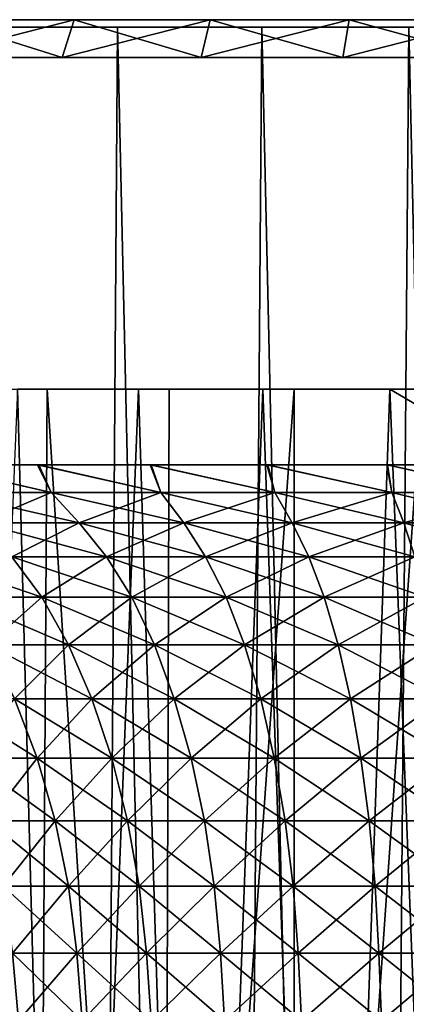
# Model space of a CAD drawing. Header units: millimetres. Extents: x -24 to 30, y -64 to 68.
# Tile 138 of 149: x -8 to -3, y 55 to 68. Entities that reach past the tile are written whole.
import ezdxf

# ---------------------------------------------------------------- set-up
doc = ezdxf.new("R2010")
doc.units = ezdxf.units.MM
doc.header["$LTSCALE"] = 52.148148
for name, color, linetype in [('1', 7, 'CONTINUOUS'), ('2', 7, 'CONTINUOUS'), ('27', 7, 'CONTINUOUS'), ('6', 7, 'CONTINUOUS'), ('65', 7, 'CONTINUOUS'), ('66', 7, 'CONTINUOUS'), ('67', 7, 'CONTINUOUS'), ('68', 7, 'CONTINUOUS'), ('69', 7, 'CONTINUOUS')]:
    doc.layers.add(name, color=color, linetype=linetype)

msp = doc.modelspace()

# ---------------------------------------------------------------- linework, layer by layer
at = {"layer": '1', "color": 7, "linetype": 'CONTINUOUS'}
for points in [[(-9.099, 5, -22.748), (-8.688, 68.2, -22.908), (-7.267, 5, -23.397), (-9.099, 5, -22.748)], [(-8.688, 68.2, -22.908), (-6.816, 68.2, -23.533), (-7.267, 5, -23.397), (-8.688, 68.2, -22.908)], [(-7.267, 5, -23.397), (-6.816, 68.2, -23.533), (-5.389, 5, -23.9), (-7.267, 5, -23.397)], [(-6.816, 68.2, -23.533), (-4.901, 68.2, -24.005), (-5.389, 5, -23.9), (-6.816, 68.2, -23.533)], [(-5.389, 5, -23.9), (-4.901, 68.2, -24.005), (-3.478, 5, -24.252), (-5.389, 5, -23.9)], [(-4.901, 68.2, -24.005), (-2.953, 68.2, -24.321), (-3.478, 5, -24.252), (-4.901, 68.2, -24.005)], [(-3.478, 5, -24.252), (-2.953, 68.2, -24.321), (-1.545, 5, -24.451), (-3.478, 5, -24.252)]]:
    msp.add_3dface(points, dxfattribs=at)
at = {"layer": '2', "color": 7, "linetype": 'CONTINUOUS'}
for points in [[(-9.099, 5, 22.748), (-7.267, 5, 23.397), (-8.688, 68.2, 22.908), (-9.099, 5, 22.748)], [(-8.688, 68.2, 22.908), (-7.267, 5, 23.397), (-6.816, 68.2, 23.533), (-8.688, 68.2, 22.908)], [(-7.267, 5, 23.397), (-5.389, 5, 23.9), (-6.816, 68.2, 23.533), (-7.267, 5, 23.397)], [(-6.816, 68.2, 23.533), (-5.389, 5, 23.9), (-4.901, 68.2, 24.005), (-6.816, 68.2, 23.533)], [(-5.389, 5, 23.9), (-3.478, 5, 24.252), (-4.901, 68.2, 24.005), (-5.389, 5, 23.9)], [(-4.901, 68.2, 24.005), (-3.478, 5, 24.252), (-2.953, 68.2, 24.321), (-4.901, 68.2, 24.005)], [(-3.478, 5, 24.252), (-1.545, 5, 24.451), (-2.953, 68.2, 24.321), (-3.478, 5, 24.252)]]:
    msp.add_3dface(points, dxfattribs=at)
at = {"layer": '27', "color": 7, "linetype": 'CONTINUOUS'}
for points in [[(-8.688, 68.2, -22.908), (-10.503, 68.2, -22.135), (-5.624, 68.2, -22.817), (-8.688, 68.2, -22.908)], [(-5.624, 68.2, -22.817), (-10.503, 68.2, -22.135), (-7.442, 68.2, -22.291), (-5.624, 68.2, -22.817)], [(-7.442, 68.2, -22.291), (-10.503, 68.2, -22.135), (-9.211, 68.2, -21.62), (-7.442, 68.2, -22.291)], [(-10.503, 68.2, 22.135), (-8.688, 68.2, 22.908), (-7.442, 68.2, 22.291), (-10.503, 68.2, 22.135)], [(-9.211, 68.2, 21.62), (-10.503, 68.2, 22.135), (-7.442, 68.2, 22.291), (-9.211, 68.2, 21.62)], [(-6.816, 68.2, -23.533), (-8.688, 68.2, -22.908), (-1.891, 68.2, -23.424), (-6.816, 68.2, -23.533)], [(-1.891, 68.2, -23.424), (-8.688, 68.2, -22.908), (-3.77, 68.2, -23.196), (-1.891, 68.2, -23.424)], [(-3.77, 68.2, -23.196), (-8.688, 68.2, -22.908), (-5.624, 68.2, -22.817), (-3.77, 68.2, -23.196)], [(-8.688, 68.2, 22.908), (-6.816, 68.2, 23.533), (-3.77, 68.2, 23.196), (-8.688, 68.2, 22.908)], [(-7.442, 68.2, 22.291), (-8.688, 68.2, 22.908), (-5.624, 68.2, 22.817), (-7.442, 68.2, 22.291)], [(-5.624, 68.2, 22.817), (-8.688, 68.2, 22.908), (-3.77, 68.2, 23.196), (-5.624, 68.2, 22.817)], [(6.816, 68.2, -23.533), (4.901, 68.2, -24.005), (-6.816, 68.2, -23.533), (6.816, 68.2, -23.533)], [(6.816, 68.2, -23.533), (-6.816, 68.2, -23.533), (0, 68.2, -23.5), (6.816, 68.2, -23.533)], [(4.901, 68.2, -24.005), (-4.901, 68.2, -24.005), (-6.816, 68.2, -23.533), (4.901, 68.2, -24.005)], [(0, 68.2, -23.5), (-6.816, 68.2, -23.533), (-1.891, 68.2, -23.424), (0, 68.2, -23.5)], [(-6.816, 68.2, 23.533), (-4.901, 68.2, 24.005), (6.816, 68.2, 23.533), (-6.816, 68.2, 23.533)], [(-6.816, 68.2, 23.533), (6.816, 68.2, 23.533), (0, 68.2, 23.5), (-6.816, 68.2, 23.533)], [(-6.816, 68.2, 23.533), (0, 68.2, 23.5), (-1.891, 68.2, 23.424), (-6.816, 68.2, 23.533)], [(-3.77, 68.2, 23.196), (-6.816, 68.2, 23.533), (-1.891, 68.2, 23.424), (-3.77, 68.2, 23.196)], [(4.901, 68.2, -24.005), (2.953, 68.2, -24.321), (-4.901, 68.2, -24.005), (4.901, 68.2, -24.005)], [(2.953, 68.2, -24.321), (-2.953, 68.2, -24.321), (-4.901, 68.2, -24.005), (2.953, 68.2, -24.321)], [(-4.901, 68.2, 24.005), (-2.953, 68.2, 24.321), (4.901, 68.2, 24.005), (-4.901, 68.2, 24.005)], [(-4.901, 68.2, 24.005), (4.901, 68.2, 24.005), (6.816, 68.2, 23.533), (-4.901, 68.2, 24.005)]]:
    msp.add_3dface(points, dxfattribs=at)
at = {"layer": '6', "color": 7, "linetype": 'CONTINUOUS'}
for points in [[(-7.898, 39.2, 18.917), (-9.528, 39.2, 18.151), (-9.307, 63.4, 18.265), (-7.898, 39.2, 18.917)], [(-7.746, 63.4, 18.98), (-7.898, 39.2, 18.917), (-9.307, 63.4, 18.265), (-7.746, 63.4, 18.98)], [(-7.495, 39.2, -19.081), (-8.141, 63.4, -18.814), (-9.14, 39.2, -18.35), (-7.495, 39.2, -19.081)], [(-6.538, 63.4, -19.43), (-8.141, 63.4, -18.814), (-7.495, 39.2, -19.081), (-6.538, 63.4, -19.43)], [(-6.208, 39.2, 19.537), (-7.898, 39.2, 18.917), (-7.746, 63.4, 18.98), (-6.208, 39.2, 19.537)], [(-6.131, 63.4, 19.562), (-6.208, 39.2, 19.537), (-7.746, 63.4, 18.98), (-6.131, 63.4, 19.562)], [(-5.792, 39.2, -19.665), (-6.538, 63.4, -19.43), (-7.495, 39.2, -19.081), (-5.792, 39.2, -19.665)], [(-4.889, 63.4, -19.909), (-6.538, 63.4, -19.43), (-5.792, 39.2, -19.665), (-4.889, 63.4, -19.909)], [(-4.47, 39.2, 20.007), (-6.208, 39.2, 19.537), (-4.472, 63.4, 20.006), (-4.47, 39.2, 20.007)], [(-4.472, 63.4, 20.006), (-6.208, 39.2, 19.537), (-6.131, 63.4, 19.562), (-4.472, 63.4, 20.006)], [(-4.045, 39.2, -20.097), (-4.889, 63.4, -19.909), (-5.792, 39.2, -19.665), (-4.045, 39.2, -20.097)], [(-3.206, 63.4, -20.248), (-4.889, 63.4, -19.909), (-4.045, 39.2, -20.097), (-3.206, 63.4, -20.248)], [(-2.782, 63.4, 20.31), (-4.47, 39.2, 20.007), (-4.472, 63.4, 20.006), (-2.782, 63.4, 20.31)], [(-2.698, 39.2, 20.322), (-4.47, 39.2, 20.007), (-2.782, 63.4, 20.31), (-2.698, 39.2, 20.322)], [(-2.266, 39.2, -20.374), (-3.206, 63.4, -20.248), (-4.045, 39.2, -20.097), (-2.266, 39.2, -20.374)], [(-1.5, 63.4, -20.445), (-3.206, 63.4, -20.248), (-1.5, 62.4, -20.445), (-1.5, 63.4, -20.445)], [(-1.5, 62.4, -20.445), (-3.206, 63.4, -20.248), (-2.266, 39.2, -20.374), (-1.5, 62.4, -20.445)]]:
    msp.add_3dface(points, dxfattribs=at)
at = {"layer": '65', "linetype": 'CONTINUOUS'}
for points in [[(-7.694, 62.031, -14.925), (-9.078, 62.031, -14.126), (-9.293, 62.4, -14.969), (-7.694, 62.031, -14.925)], [(-7.873, 62.4, -15.762), (-7.694, 62.031, -14.925), (-9.293, 62.4, -14.969), (-7.873, 62.4, -15.762)], [(-9.078, 62.031, 14.126), (-7.694, 62.031, 14.925), (-9.275, 62.4, 14.98), (-9.078, 62.031, 14.126)], [(-9.275, 62.4, 14.98), (-7.694, 62.031, 14.925), (-7.856, 62.4, 15.771), (-9.275, 62.4, 14.98)], [(-6.241, 62.031, -15.589), (-7.694, 62.031, -14.925), (-7.873, 62.4, -15.762), (-6.241, 62.031, -15.589)], [(-6.384, 62.4, -16.421), (-6.241, 62.031, -15.589), (-7.873, 62.4, -15.762), (-6.384, 62.4, -16.421)], [(-7.694, 62.031, 14.925), (-6.241, 62.031, 15.589), (-7.856, 62.4, 15.771), (-7.694, 62.031, 14.925)], [(-7.856, 62.4, 15.771), (-6.241, 62.031, 15.589), (-6.37, 62.4, 16.427), (-7.856, 62.4, 15.771)], [(-4.731, 62.031, -16.112), (-6.241, 62.031, -15.589), (-6.384, 62.4, -16.421), (-4.731, 62.031, -16.112)], [(-4.836, 62.4, -16.942), (-4.731, 62.031, -16.112), (-6.384, 62.4, -16.421), (-4.836, 62.4, -16.942)], [(-6.241, 62.031, 15.589), (-4.731, 62.031, 16.112), (-6.37, 62.4, 16.427), (-6.241, 62.031, 15.589)], [(-6.37, 62.4, 16.427), (-4.731, 62.031, 16.112), (-4.825, 62.4, 16.946), (-6.37, 62.4, 16.427)], [(-3.178, 62.031, -16.488), (-4.731, 62.031, -16.112), (-4.836, 62.4, -16.942), (-3.178, 62.031, -16.488)], [(-3.245, 62.4, -17.318), (-3.178, 62.031, -16.488), (-4.836, 62.4, -16.942), (-3.245, 62.4, -17.318)], [(-4.731, 62.031, 16.112), (-3.178, 62.031, 16.488), (-4.825, 62.4, 16.946), (-4.731, 62.031, 16.112)], [(-4.825, 62.4, 16.946), (-3.178, 62.031, 16.488), (-3.238, 62.4, 17.319), (-4.825, 62.4, 16.946)], [(-1.596, 62.031, -16.716), (-3.178, 62.031, -16.488), (-3.245, 62.4, -17.318), (-1.596, 62.031, -16.716)], [(-1.632, 62.4, -17.543), (-1.596, 62.031, -16.716), (-3.245, 62.4, -17.318), (-1.632, 62.4, -17.543)], [(-3.178, 62.031, 16.488), (-1.596, 62.031, 16.716), (-3.238, 62.4, 17.319), (-3.178, 62.031, 16.488)], [(-3.238, 62.4, 17.319), (-1.596, 62.031, 16.716), (-1.628, 62.4, 17.544), (-3.238, 62.4, 17.319)], [(-7.694, 62.031, -14.925), (-8.637, 61.632, -13.44), (-9.078, 62.031, -14.126), (-7.694, 62.031, -14.925)], [(-8.637, 61.632, 13.44), (-7.321, 61.632, 14.2), (-9.078, 62.031, 14.126), (-8.637, 61.632, 13.44)], [(-9.078, 62.031, 14.126), (-7.321, 61.632, 14.2), (-7.694, 62.031, 14.925), (-9.078, 62.031, 14.126)], [(-7.321, 61.632, -14.2), (-8.637, 61.632, -13.44), (-7.694, 62.031, -14.925), (-7.321, 61.632, -14.2)], [(-6.241, 62.031, -15.589), (-7.321, 61.632, -14.2), (-7.694, 62.031, -14.925), (-6.241, 62.031, -15.589)], [(-7.321, 61.632, 14.2), (-5.938, 61.632, 14.831), (-7.694, 62.031, 14.925), (-7.321, 61.632, 14.2)], [(-7.694, 62.031, 14.925), (-5.938, 61.632, 14.831), (-6.241, 62.031, 15.589), (-7.694, 62.031, 14.925)], [(-5.938, 61.632, -14.831), (-7.321, 61.632, -14.2), (-6.241, 62.031, -15.589), (-5.938, 61.632, -14.831)], [(-4.731, 62.031, -16.112), (-5.938, 61.632, -14.831), (-6.241, 62.031, -15.589), (-4.731, 62.031, -16.112)], [(-5.938, 61.632, 14.831), (-4.501, 61.632, 15.329), (-6.241, 62.031, 15.589), (-5.938, 61.632, 14.831)], [(-6.241, 62.031, 15.589), (-4.501, 61.632, 15.329), (-4.731, 62.031, 16.112), (-6.241, 62.031, 15.589)], [(-4.501, 61.632, -15.329), (-5.938, 61.632, -14.831), (-4.731, 62.031, -16.112), (-4.501, 61.632, -15.329)], [(-3.178, 62.031, -16.488), (-4.501, 61.632, -15.329), (-4.731, 62.031, -16.112), (-3.178, 62.031, -16.488)], [(-4.501, 61.632, 15.329), (-3.023, 61.632, 15.687), (-4.731, 62.031, 16.112), (-4.501, 61.632, 15.329)], [(-4.731, 62.031, 16.112), (-3.023, 61.632, 15.687), (-3.178, 62.031, 16.488), (-4.731, 62.031, 16.112)], [(-3.023, 61.632, -15.687), (-4.501, 61.632, -15.329), (-3.178, 62.031, -16.488), (-3.023, 61.632, -15.687)], [(-1.596, 62.031, -16.716), (-3.023, 61.632, -15.687), (-3.178, 62.031, -16.488), (-1.596, 62.031, -16.716)], [(-3.023, 61.632, 15.687), (-1.519, 61.632, 15.903), (-3.178, 62.031, 16.488), (-3.023, 61.632, 15.687)], [(-3.178, 62.031, 16.488), (-1.519, 61.632, 15.903), (-1.596, 62.031, 16.716), (-3.178, 62.031, 16.488)], [(-1.519, 61.632, -15.903), (-3.023, 61.632, -15.687), (-1.596, 62.031, -16.716), (-1.519, 61.632, -15.903)], [(-7.321, 61.632, -14.2), (-8.214, 61.178, -12.781), (-8.637, 61.632, -13.44), (-7.321, 61.632, -14.2)], [(-8.214, 61.178, 12.781), (-6.962, 61.178, 13.504), (-8.637, 61.632, 13.44), (-8.214, 61.178, 12.781)], [(-8.637, 61.632, 13.44), (-6.962, 61.178, 13.504), (-7.321, 61.632, 14.2), (-8.637, 61.632, 13.44)], [(-6.962, 61.178, -13.504), (-8.214, 61.178, -12.781), (-7.321, 61.632, -14.2), (-6.962, 61.178, -13.504)], [(-5.938, 61.632, -14.831), (-6.962, 61.178, -13.504), (-7.321, 61.632, -14.2), (-5.938, 61.632, -14.831)], [(-6.962, 61.178, 13.504), (-5.647, 61.178, 14.104), (-7.321, 61.632, 14.2), (-6.962, 61.178, 13.504)], [(-7.321, 61.632, 14.2), (-5.647, 61.178, 14.104), (-5.938, 61.632, 14.831), (-7.321, 61.632, 14.2)], [(-5.647, 61.178, -14.104), (-6.962, 61.178, -13.504), (-5.938, 61.632, -14.831), (-5.647, 61.178, -14.104)], [(-4.501, 61.632, -15.329), (-5.647, 61.178, -14.104), (-5.938, 61.632, -14.831), (-4.501, 61.632, -15.329)], [(-5.647, 61.178, 14.104), (-4.28, 61.178, 14.577), (-5.938, 61.632, 14.831), (-5.647, 61.178, 14.104)], [(-5.938, 61.632, 14.831), (-4.28, 61.178, 14.577), (-4.501, 61.632, 15.329), (-5.938, 61.632, 14.831)], [(-4.28, 61.178, -14.577), (-5.647, 61.178, -14.104), (-4.501, 61.632, -15.329), (-4.28, 61.178, -14.577)], [(-3.023, 61.632, -15.687), (-4.28, 61.178, -14.577), (-4.501, 61.632, -15.329), (-3.023, 61.632, -15.687)], [(-4.28, 61.178, 14.577), (-2.875, 61.178, 14.918), (-4.501, 61.632, 15.329), (-4.28, 61.178, 14.577)], [(-4.501, 61.632, 15.329), (-2.875, 61.178, 14.918), (-3.023, 61.632, 15.687), (-4.501, 61.632, 15.329)], [(-2.875, 61.178, -14.918), (-4.28, 61.178, -14.577), (-3.023, 61.632, -15.687), (-2.875, 61.178, -14.918)], [(-1.519, 61.632, -15.903), (-2.875, 61.178, -14.918), (-3.023, 61.632, -15.687), (-1.519, 61.632, -15.903)], [(-2.875, 61.178, 14.918), (-1.444, 61.178, 15.124), (-3.023, 61.632, 15.687), (-2.875, 61.178, 14.918)], [(-3.023, 61.632, 15.687), (-1.444, 61.178, 15.124), (-1.519, 61.632, 15.903), (-3.023, 61.632, 15.687)], [(-8.941, 60.643, 11.369), (-7.819, 60.643, 12.167), (-9.391, 61.178, 11.942), (-8.941, 60.643, 11.369)], [(-9.391, 61.178, 11.942), (-7.819, 60.643, 12.167), (-8.214, 61.178, 12.781), (-9.391, 61.178, 11.942)], [(-7.819, 60.643, -12.167), (-8.941, 60.643, -11.369), (-8.214, 61.178, -12.781), (-7.819, 60.643, -12.167)], [(-6.962, 61.178, -13.504), (-7.819, 60.643, -12.167), (-8.214, 61.178, -12.781), (-6.962, 61.178, -13.504)], [(-7.819, 60.643, 12.167), (-6.627, 60.643, 12.856), (-8.214, 61.178, 12.781), (-7.819, 60.643, 12.167)], [(-8.214, 61.178, 12.781), (-6.627, 60.643, 12.856), (-6.962, 61.178, 13.504), (-8.214, 61.178, 12.781)], [(-6.627, 60.643, -12.856), (-7.819, 60.643, -12.167), (-6.962, 61.178, -13.504), (-6.627, 60.643, -12.856)], [(-5.647, 61.178, -14.104), (-6.627, 60.643, -12.856), (-6.962, 61.178, -13.504), (-5.647, 61.178, -14.104)], [(-6.627, 60.643, 12.856), (-5.375, 60.643, 13.427), (-6.962, 61.178, 13.504), (-6.627, 60.643, 12.856)], [(-6.962, 61.178, 13.504), (-5.375, 60.643, 13.427), (-5.647, 61.178, 14.104), (-6.962, 61.178, 13.504)], [(-5.375, 60.643, -13.427), (-6.627, 60.643, -12.856), (-5.647, 61.178, -14.104), (-5.375, 60.643, -13.427)], [(-4.28, 61.178, -14.577), (-5.375, 60.643, -13.427), (-5.647, 61.178, -14.104), (-4.28, 61.178, -14.577)], [(-5.375, 60.643, 13.427), (-4.075, 60.643, 13.877), (-5.647, 61.178, 14.104), (-5.375, 60.643, 13.427)], [(-5.647, 61.178, 14.104), (-4.075, 60.643, 13.877), (-4.28, 61.178, 14.577), (-5.647, 61.178, 14.104)], [(-4.075, 60.643, -13.877), (-5.375, 60.643, -13.427), (-4.28, 61.178, -14.577), (-4.075, 60.643, -13.877)], [(-2.875, 61.178, -14.918), (-4.075, 60.643, -13.877), (-4.28, 61.178, -14.577), (-2.875, 61.178, -14.918)], [(-4.075, 60.643, 13.877), (-2.737, 60.643, 14.202), (-4.28, 61.178, 14.577), (-4.075, 60.643, 13.877)], [(-4.28, 61.178, 14.577), (-2.737, 60.643, 14.202), (-2.875, 61.178, 14.918), (-4.28, 61.178, 14.577)], [(-2.737, 60.643, -14.202), (-4.075, 60.643, -13.877), (-2.875, 61.178, -14.918), (-2.737, 60.643, -14.202)], [(-7.819, 60.643, -12.167), (-8.534, 60.012, -10.852), (-8.941, 60.643, -11.369), (-7.819, 60.643, -12.167)], [(-8.534, 60.012, 10.852), (-7.464, 60.012, 11.615), (-8.941, 60.643, 11.369), (-8.534, 60.012, 10.852)], [(-8.941, 60.643, 11.369), (-7.464, 60.012, 11.615), (-7.819, 60.643, 12.167), (-8.941, 60.643, 11.369)], [(-7.464, 60.012, -11.615), (-8.534, 60.012, -10.852), (-7.819, 60.643, -12.167), (-7.464, 60.012, -11.615)], [(-6.627, 60.643, -12.856), (-7.464, 60.012, -11.615), (-7.819, 60.643, -12.167), (-6.627, 60.643, -12.856)], [(-7.464, 60.012, 11.615), (-6.326, 60.012, 12.271), (-7.819, 60.643, 12.167), (-7.464, 60.012, 11.615)], [(-7.819, 60.643, 12.167), (-6.326, 60.012, 12.271), (-6.627, 60.643, 12.856), (-7.819, 60.643, 12.167)], [(-6.326, 60.012, -12.271), (-7.464, 60.012, -11.615), (-6.627, 60.643, -12.856), (-6.326, 60.012, -12.271)], [(-5.375, 60.643, -13.427), (-6.326, 60.012, -12.271), (-6.627, 60.643, -12.856), (-5.375, 60.643, -13.427)], [(-6.326, 60.012, 12.271), (-5.131, 60.012, 12.817), (-6.627, 60.643, 12.856), (-6.326, 60.012, 12.271)], [(-6.627, 60.643, 12.856), (-5.131, 60.012, 12.817), (-5.375, 60.643, 13.427), (-6.627, 60.643, 12.856)], [(-5.131, 60.012, -12.817), (-6.326, 60.012, -12.271), (-5.375, 60.643, -13.427), (-5.131, 60.012, -12.817)], [(-4.075, 60.643, -13.877), (-5.131, 60.012, -12.817), (-5.375, 60.643, -13.427), (-4.075, 60.643, -13.877)], [(-5.131, 60.012, 12.817), (-3.89, 60.012, 13.247), (-5.375, 60.643, 13.427), (-5.131, 60.012, 12.817)], [(-5.375, 60.643, 13.427), (-3.89, 60.012, 13.247), (-4.075, 60.643, 13.877), (-5.375, 60.643, 13.427)], [(-3.89, 60.012, -13.247), (-5.131, 60.012, -12.817), (-4.075, 60.643, -13.877), (-3.89, 60.012, -13.247)], [(-2.737, 60.643, -14.202), (-3.89, 60.012, -13.247), (-4.075, 60.643, -13.877), (-2.737, 60.643, -14.202)], [(-3.89, 60.012, 13.247), (-2.613, 60.012, 13.557), (-4.075, 60.643, 13.877), (-3.89, 60.012, 13.247)], [(-4.075, 60.643, 13.877), (-2.613, 60.012, 13.557), (-2.737, 60.643, 14.202), (-4.075, 60.643, 13.877)], [(-2.613, 60.012, -13.557), (-3.89, 60.012, -13.247), (-2.737, 60.643, -14.202), (-2.613, 60.012, -13.557)], [(-7.464, 60.012, -11.615), (-8.179, 59.296, -10.4), (-8.534, 60.012, -10.852), (-7.464, 60.012, -11.615)], [(-8.179, 59.296, 10.4), (-7.153, 59.296, 11.131), (-8.534, 60.012, 10.852), (-8.179, 59.296, 10.4)], [(-8.534, 60.012, 10.852), (-7.153, 59.296, 11.131), (-7.464, 60.012, 11.615), (-8.534, 60.012, 10.852)], [(-7.153, 59.296, -11.131), (-8.179, 59.296, -10.4), (-7.464, 60.012, -11.615), (-7.153, 59.296, -11.131)], [(-6.326, 60.012, -12.271), (-7.153, 59.296, -11.131), (-7.464, 60.012, -11.615), (-6.326, 60.012, -12.271)], [(-7.153, 59.296, 11.131), (-6.063, 59.296, 11.76), (-7.464, 60.012, 11.615), (-7.153, 59.296, 11.131)], [(-7.464, 60.012, 11.615), (-6.063, 59.296, 11.76), (-6.326, 60.012, 12.271), (-7.464, 60.012, 11.615)], [(-6.063, 59.296, -11.76), (-7.153, 59.296, -11.131), (-6.326, 60.012, -12.271), (-6.063, 59.296, -11.76)], [(-5.131, 60.012, -12.817), (-6.063, 59.296, -11.76), (-6.326, 60.012, -12.271), (-5.131, 60.012, -12.817)], [(-6.063, 59.296, 11.76), (-4.917, 59.296, 12.283), (-6.326, 60.012, 12.271), (-6.063, 59.296, 11.76)], [(-6.326, 60.012, 12.271), (-4.917, 59.296, 12.283), (-5.131, 60.012, 12.817), (-6.326, 60.012, 12.271)], [(-4.917, 59.296, -12.283), (-6.063, 59.296, -11.76), (-5.131, 60.012, -12.817), (-4.917, 59.296, -12.283)], [(-3.89, 60.012, -13.247), (-4.917, 59.296, -12.283), (-5.131, 60.012, -12.817), (-3.89, 60.012, -13.247)], [(-4.917, 59.296, 12.283), (-3.728, 59.296, 12.695), (-5.131, 60.012, 12.817), (-4.917, 59.296, 12.283)], [(-5.131, 60.012, 12.817), (-3.728, 59.296, 12.695), (-3.89, 60.012, 13.247), (-5.131, 60.012, 12.817)], [(-3.728, 59.296, -12.695), (-4.917, 59.296, -12.283), (-3.89, 60.012, -13.247), (-3.728, 59.296, -12.695)], [(-2.613, 60.012, -13.557), (-3.728, 59.296, -12.695), (-3.89, 60.012, -13.247), (-2.613, 60.012, -13.557)], [(-3.728, 59.296, 12.695), (-2.504, 59.296, 12.992), (-3.89, 60.012, 13.247), (-3.728, 59.296, 12.695)], [(-3.89, 60.012, 13.247), (-2.504, 59.296, 12.992), (-2.613, 60.012, 13.557), (-3.89, 60.012, 13.247)], [(-2.504, 59.296, -12.992), (-3.728, 59.296, -12.695), (-2.613, 60.012, -13.557), (-2.504, 59.296, -12.992)], [(-8.795, 58.512, 9.224), (-7.879, 58.512, 10.018), (-9.13, 59.296, 9.576), (-8.795, 58.512, 9.224)], [(-9.13, 59.296, 9.576), (-7.879, 58.512, 10.018), (-8.179, 59.296, 10.4), (-9.13, 59.296, 9.576)], [(-7.879, 58.512, -10.018), (-8.795, 58.512, -9.224), (-8.179, 59.296, -10.4), (-7.879, 58.512, -10.018)], [(-7.153, 59.296, -11.131), (-7.879, 58.512, -10.018), (-8.179, 59.296, -10.4), (-7.153, 59.296, -11.131)], [(-7.879, 58.512, 10.018), (-6.891, 58.512, 10.722), (-8.179, 59.296, 10.4), (-7.879, 58.512, 10.018)], [(-8.179, 59.296, 10.4), (-6.891, 58.512, 10.722), (-7.153, 59.296, 11.131), (-8.179, 59.296, 10.4)], [(-6.891, 58.512, -10.722), (-7.879, 58.512, -10.018), (-7.153, 59.296, -11.131), (-6.891, 58.512, -10.722)], [(-6.063, 59.296, -11.76), (-6.891, 58.512, -10.722), (-7.153, 59.296, -11.131), (-6.063, 59.296, -11.76)], [(-6.891, 58.512, 10.722), (-5.84, 58.512, 11.328), (-7.153, 59.296, 11.131), (-6.891, 58.512, 10.722)], [(-7.153, 59.296, 11.131), (-5.84, 58.512, 11.328), (-6.063, 59.296, 11.76), (-7.153, 59.296, 11.131)], [(-5.84, 58.512, -11.328), (-6.891, 58.512, -10.722), (-6.063, 59.296, -11.76), (-5.84, 58.512, -11.328)], [(-4.917, 59.296, -12.283), (-5.84, 58.512, -11.328), (-6.063, 59.296, -11.76), (-4.917, 59.296, -12.283)], [(-5.84, 58.512, 11.328), (-4.737, 58.512, 11.832), (-6.063, 59.296, 11.76), (-5.84, 58.512, 11.328)], [(-6.063, 59.296, 11.76), (-4.737, 58.512, 11.832), (-4.917, 59.296, 12.283), (-6.063, 59.296, 11.76)], [(-4.737, 58.512, -11.832), (-5.84, 58.512, -11.328), (-4.917, 59.296, -12.283), (-4.737, 58.512, -11.832)], [(-3.728, 59.296, -12.695), (-4.737, 58.512, -11.832), (-4.917, 59.296, -12.283), (-3.728, 59.296, -12.695)], [(-4.737, 58.512, 11.832), (-3.591, 58.512, 12.229), (-4.917, 59.296, 12.283), (-4.737, 58.512, 11.832)], [(-4.917, 59.296, 12.283), (-3.591, 58.512, 12.229), (-3.728, 59.296, 12.695), (-4.917, 59.296, 12.283)], [(-3.591, 58.512, -12.229), (-4.737, 58.512, -11.832), (-3.728, 59.296, -12.695), (-3.591, 58.512, -12.229)], [(-2.504, 59.296, -12.992), (-3.591, 58.512, -12.229), (-3.728, 59.296, -12.695), (-2.504, 59.296, -12.992)], [(-3.591, 58.512, 12.229), (-2.412, 58.512, 12.515), (-3.728, 59.296, 12.695), (-3.591, 58.512, 12.229)], [(-3.728, 59.296, 12.695), (-2.412, 58.512, 12.515), (-2.504, 59.296, 12.992), (-3.728, 59.296, 12.695)], [(-2.412, 58.512, -12.515), (-3.591, 58.512, -12.229), (-2.504, 59.296, -12.992), (-2.412, 58.512, -12.515)], [(-7.879, 58.512, -10.018), (-8.527, 57.678, -8.943), (-8.795, 58.512, -9.224), (-7.879, 58.512, -10.018)], [(-8.527, 57.678, 8.943), (-7.639, 57.678, 9.713), (-8.795, 58.512, 9.224), (-8.527, 57.678, 8.943)], [(-8.795, 58.512, 9.224), (-7.639, 57.678, 9.713), (-7.879, 58.512, 10.018), (-8.795, 58.512, 9.224)], [(-7.639, 57.678, -9.713), (-8.527, 57.678, -8.943), (-7.879, 58.512, -10.018), (-7.639, 57.678, -9.713)], [(-6.891, 58.512, -10.722), (-7.639, 57.678, -9.713), (-7.879, 58.512, -10.018), (-6.891, 58.512, -10.722)], [(-7.639, 57.678, 9.713), (-6.681, 57.678, 10.396), (-7.879, 58.512, 10.018), (-7.639, 57.678, 9.713)], [(-7.879, 58.512, 10.018), (-6.681, 57.678, 10.396), (-6.891, 58.512, 10.722), (-7.879, 58.512, 10.018)], [(-6.681, 57.678, -10.396), (-7.639, 57.678, -9.713), (-6.891, 58.512, -10.722), (-6.681, 57.678, -10.396)], [(-5.84, 58.512, -11.328), (-6.681, 57.678, -10.396), (-6.891, 58.512, -10.722), (-5.84, 58.512, -11.328)], [(-6.681, 57.678, 10.396), (-5.662, 57.678, 10.983), (-6.891, 58.512, 10.722), (-6.681, 57.678, 10.396)], [(-6.891, 58.512, 10.722), (-5.662, 57.678, 10.983), (-5.84, 58.512, 11.328), (-6.891, 58.512, 10.722)], [(-5.662, 57.678, -10.983), (-6.681, 57.678, -10.396), (-5.84, 58.512, -11.328), (-5.662, 57.678, -10.983)], [(-4.737, 58.512, -11.832), (-5.662, 57.678, -10.983), (-5.84, 58.512, -11.328), (-4.737, 58.512, -11.832)], [(-5.662, 57.678, 10.983), (-4.593, 57.678, 11.472), (-5.84, 58.512, 11.328), (-5.662, 57.678, 10.983)], [(-5.84, 58.512, 11.328), (-4.593, 57.678, 11.472), (-4.737, 58.512, 11.832), (-5.84, 58.512, 11.328)], [(-4.593, 57.678, -11.472), (-5.662, 57.678, -10.983), (-4.737, 58.512, -11.832), (-4.593, 57.678, -11.472)], [(-3.591, 58.512, -12.229), (-4.593, 57.678, -11.472), (-4.737, 58.512, -11.832), (-3.591, 58.512, -12.229)], [(-4.593, 57.678, 11.472), (-3.481, 57.678, 11.857), (-4.737, 58.512, 11.832), (-4.593, 57.678, 11.472)], [(-4.737, 58.512, 11.832), (-3.481, 57.678, 11.857), (-3.591, 58.512, 12.229), (-4.737, 58.512, 11.832)], [(-3.481, 57.678, -11.857), (-4.593, 57.678, -11.472), (-3.591, 58.512, -12.229), (-3.481, 57.678, -11.857)], [(-2.412, 58.512, -12.515), (-3.481, 57.678, -11.857), (-3.591, 58.512, -12.229), (-2.412, 58.512, -12.515)], [(-3.481, 57.678, 11.857), (-2.339, 57.678, 12.134), (-3.591, 58.512, 12.229), (-3.481, 57.678, 11.857)], [(-3.591, 58.512, 12.229), (-2.339, 57.678, 12.134), (-2.412, 58.512, 12.515), (-3.591, 58.512, 12.229)], [(-2.339, 57.678, -12.134), (-3.481, 57.678, -11.857), (-2.412, 58.512, -12.515), (-2.339, 57.678, -12.134)], [(-7.639, 57.678, -9.713), (-8.332, 56.811, -8.739), (-8.527, 57.678, -8.943), (-7.639, 57.678, -9.713)], [(-8.332, 56.811, 8.739), (-7.464, 56.811, 9.491), (-8.527, 57.678, 8.943), (-8.332, 56.811, 8.739)], [(-8.527, 57.678, 8.943), (-7.464, 56.811, 9.491), (-7.639, 57.678, 9.713), (-8.527, 57.678, 8.943)], [(-7.464, 56.811, -9.491), (-8.332, 56.811, -8.739), (-7.639, 57.678, -9.713), (-7.464, 56.811, -9.491)], [(-6.681, 57.678, -10.396), (-7.464, 56.811, -9.491), (-7.639, 57.678, -9.713), (-6.681, 57.678, -10.396)], [(-7.464, 56.811, 9.491), (-6.528, 56.811, 10.158), (-7.639, 57.678, 9.713), (-7.464, 56.811, 9.491)], [(-7.639, 57.678, 9.713), (-6.528, 56.811, 10.158), (-6.681, 57.678, 10.396), (-7.639, 57.678, 9.713)], [(-6.528, 56.811, -10.158), (-7.464, 56.811, -9.491), (-6.681, 57.678, -10.396), (-6.528, 56.811, -10.158)], [(-5.662, 57.678, -10.983), (-6.528, 56.811, -10.158), (-6.681, 57.678, -10.396), (-5.662, 57.678, -10.983)], [(-6.528, 56.811, 10.158), (-5.533, 56.811, 10.732), (-6.681, 57.678, 10.396), (-6.528, 56.811, 10.158)], [(-6.681, 57.678, 10.396), (-5.533, 56.811, 10.732), (-5.662, 57.678, 10.983), (-6.681, 57.678, 10.396)], [(-5.533, 56.811, -10.732), (-6.528, 56.811, -10.158), (-5.662, 57.678, -10.983), (-5.533, 56.811, -10.732)], [(-4.593, 57.678, -11.472), (-5.533, 56.811, -10.732), (-5.662, 57.678, -10.983), (-4.593, 57.678, -11.472)], [(-5.533, 56.811, 10.732), (-4.488, 56.811, 11.21), (-5.662, 57.678, 10.983), (-5.533, 56.811, 10.732)], [(-5.662, 57.678, 10.983), (-4.488, 56.811, 11.21), (-4.593, 57.678, 11.472), (-5.662, 57.678, 10.983)], [(-4.488, 56.811, -11.21), (-5.533, 56.811, -10.732), (-4.593, 57.678, -11.472), (-4.488, 56.811, -11.21)], [(-3.481, 57.678, -11.857), (-4.488, 56.811, -11.21), (-4.593, 57.678, -11.472), (-3.481, 57.678, -11.857)], [(-4.488, 56.811, 11.21), (-3.402, 56.811, 11.585), (-4.593, 57.678, 11.472), (-4.488, 56.811, 11.21)], [(-4.593, 57.678, 11.472), (-3.402, 56.811, 11.585), (-3.481, 57.678, 11.857), (-4.593, 57.678, 11.472)], [(-3.402, 56.811, -11.585), (-4.488, 56.811, -11.21), (-3.481, 57.678, -11.857), (-3.402, 56.811, -11.585)], [(-2.339, 57.678, -12.134), (-3.402, 56.811, -11.585), (-3.481, 57.678, -11.857), (-2.339, 57.678, -12.134)], [(-3.402, 56.811, 11.585), (-2.285, 56.811, 11.856), (-3.481, 57.678, 11.857), (-3.402, 56.811, 11.585)], [(-3.481, 57.678, 11.857), (-2.285, 56.811, 11.856), (-2.339, 57.678, 12.134), (-3.481, 57.678, 11.857)], [(-2.285, 56.811, -11.856), (-3.402, 56.811, -11.585), (-2.339, 57.678, -12.134), (-2.285, 56.811, -11.856)], [(-7.464, 56.811, -9.491), (-8.207, 55.926, -8.608), (-8.332, 56.811, -8.739), (-7.464, 56.811, -9.491)], [(-8.207, 55.926, 8.608), (-7.352, 55.926, 9.349), (-8.332, 56.811, 8.739), (-8.207, 55.926, 8.608)], [(-8.332, 56.811, 8.739), (-7.352, 55.926, 9.349), (-7.464, 56.811, 9.491), (-8.332, 56.811, 8.739)], [(-7.352, 55.926, -9.349), (-8.207, 55.926, -8.608), (-7.464, 56.811, -9.491), (-7.352, 55.926, -9.349)], [(-6.528, 56.811, -10.158), (-7.352, 55.926, -9.349), (-7.464, 56.811, -9.491), (-6.528, 56.811, -10.158)], [(-7.352, 55.926, 9.349), (-6.43, 55.926, 10.005), (-7.464, 56.811, 9.491), (-7.352, 55.926, 9.349)], [(-7.464, 56.811, 9.491), (-6.43, 55.926, 10.005), (-6.528, 56.811, 10.158), (-7.464, 56.811, 9.491)], [(-6.43, 55.926, -10.005), (-7.352, 55.926, -9.349), (-6.528, 56.811, -10.158), (-6.43, 55.926, -10.005)], [(-5.533, 56.811, -10.732), (-6.43, 55.926, -10.005), (-6.528, 56.811, -10.158), (-5.533, 56.811, -10.732)], [(-6.43, 55.926, 10.005), (-5.45, 55.926, 10.571), (-6.528, 56.811, 10.158), (-6.43, 55.926, 10.005)], [(-6.528, 56.811, 10.158), (-5.45, 55.926, 10.571), (-5.533, 56.811, 10.732), (-6.528, 56.811, 10.158)], [(-5.45, 55.926, -10.571), (-6.43, 55.926, -10.005), (-5.533, 56.811, -10.732), (-5.45, 55.926, -10.571)], [(-4.488, 56.811, -11.21), (-5.45, 55.926, -10.571), (-5.533, 56.811, -10.732), (-4.488, 56.811, -11.21)], [(-5.45, 55.926, 10.571), (-4.42, 55.926, 11.041), (-5.533, 56.811, 10.732), (-5.45, 55.926, 10.571)], [(-5.533, 56.811, 10.732), (-4.42, 55.926, 11.041), (-4.488, 56.811, 11.21), (-5.533, 56.811, 10.732)], [(-4.42, 55.926, -11.041), (-5.45, 55.926, -10.571), (-4.488, 56.811, -11.21), (-4.42, 55.926, -11.041)], [(-3.402, 56.811, -11.585), (-4.42, 55.926, -11.041), (-4.488, 56.811, -11.21), (-3.402, 56.811, -11.585)], [(-4.42, 55.926, 11.041), (-3.351, 55.926, 11.411), (-4.488, 56.811, 11.21), (-4.42, 55.926, 11.041)], [(-4.488, 56.811, 11.21), (-3.351, 55.926, 11.411), (-3.402, 56.811, 11.585), (-4.488, 56.811, 11.21)], [(-3.351, 55.926, -11.411), (-4.42, 55.926, -11.041), (-3.402, 56.811, -11.585), (-3.351, 55.926, -11.411)], [(-2.285, 56.811, -11.856), (-3.351, 55.926, -11.411), (-3.402, 56.811, -11.585), (-2.285, 56.811, -11.856)], [(-3.351, 55.926, 11.411), (-2.251, 55.926, 11.678), (-3.402, 56.811, 11.585), (-3.351, 55.926, 11.411)], [(-3.402, 56.811, 11.585), (-2.251, 55.926, 11.678), (-2.285, 56.811, 11.856), (-3.402, 56.811, 11.585)], [(-2.251, 55.926, -11.678), (-3.351, 55.926, -11.411), (-2.285, 56.811, -11.856), (-2.251, 55.926, -11.678)], [(-7.352, 55.926, -9.349), (-8.128, 55.029, -8.524), (-8.207, 55.926, -8.608), (-7.352, 55.926, -9.349)], [(-8.128, 55.029, 8.524), (-7.281, 55.029, 9.258), (-8.207, 55.926, 8.608), (-8.128, 55.029, 8.524)], [(-8.207, 55.926, 8.608), (-7.281, 55.029, 9.258), (-7.352, 55.926, 9.349), (-8.207, 55.926, 8.608)], [(-7.281, 55.029, -9.258), (-8.128, 55.029, -8.524), (-7.352, 55.926, -9.349), (-7.281, 55.029, -9.258)], [(-6.43, 55.926, -10.005), (-7.281, 55.029, -9.258), (-7.352, 55.926, -9.349), (-6.43, 55.926, -10.005)], [(-7.281, 55.029, 9.258), (-6.368, 55.029, 9.908), (-7.352, 55.926, 9.349), (-7.281, 55.029, 9.258)], [(-7.352, 55.926, 9.349), (-6.368, 55.029, 9.908), (-6.43, 55.926, 10.005), (-7.352, 55.926, 9.349)], [(-6.368, 55.029, -9.908), (-7.281, 55.029, -9.258), (-6.43, 55.926, -10.005), (-6.368, 55.029, -9.908)], [(-5.45, 55.926, -10.571), (-6.368, 55.029, -9.908), (-6.43, 55.926, -10.005), (-5.45, 55.926, -10.571)], [(-6.368, 55.029, 9.908), (-5.397, 55.029, 10.469), (-6.43, 55.926, 10.005), (-6.368, 55.029, 9.908)], [(-6.43, 55.926, 10.005), (-5.397, 55.029, 10.469), (-5.45, 55.926, 10.571), (-6.43, 55.926, 10.005)], [(-5.397, 55.029, -10.469), (-6.368, 55.029, -9.908), (-5.45, 55.926, -10.571), (-5.397, 55.029, -10.469)], [(-4.42, 55.926, -11.041), (-5.397, 55.029, -10.469), (-5.45, 55.926, -10.571), (-4.42, 55.926, -11.041)], [(-5.397, 55.029, 10.469), (-4.377, 55.029, 10.934), (-5.45, 55.926, 10.571), (-5.397, 55.029, 10.469)], [(-5.45, 55.926, 10.571), (-4.377, 55.029, 10.934), (-4.42, 55.926, 11.041), (-5.45, 55.926, 10.571)], [(-4.377, 55.029, -10.934), (-5.397, 55.029, -10.469), (-4.42, 55.926, -11.041), (-4.377, 55.029, -10.934)], [(-3.351, 55.926, -11.411), (-4.377, 55.029, -10.934), (-4.42, 55.926, -11.041), (-3.351, 55.926, -11.411)], [(-4.377, 55.029, 10.934), (-3.318, 55.029, 11.301), (-4.42, 55.926, 11.041), (-4.377, 55.029, 10.934)], [(-4.42, 55.926, 11.041), (-3.318, 55.029, 11.301), (-3.351, 55.926, 11.411), (-4.42, 55.926, 11.041)], [(-3.318, 55.029, -11.301), (-4.377, 55.029, -10.934), (-3.351, 55.926, -11.411), (-3.318, 55.029, -11.301)], [(-2.251, 55.926, -11.678), (-3.318, 55.029, -11.301), (-3.351, 55.926, -11.411), (-2.251, 55.926, -11.678)], [(-3.318, 55.029, 11.301), (-2.229, 55.029, 11.565), (-3.351, 55.926, 11.411), (-3.318, 55.029, 11.301)], [(-3.351, 55.926, 11.411), (-2.229, 55.029, 11.565), (-2.251, 55.926, 11.678), (-3.351, 55.926, 11.411)], [(-2.229, 55.029, -11.565), (-3.318, 55.029, -11.301), (-2.251, 55.926, -11.678), (-2.229, 55.029, -11.565)]]:
    msp.add_3dface(points, dxfattribs=at)
at = {"layer": '66', "linetype": 'CONTINUOUS'}
for points in [[(-9.275, 62.4, 14.98), (-7.856, 62.4, 15.771), (-13.835, 62.4, 14.787), (-9.275, 62.4, 14.98)], [(-13.835, 62.4, 14.787), (-7.856, 62.4, 15.771), (-12.552, 62.4, 15.891), (-13.835, 62.4, 14.787)], [(-7.856, 62.4, 15.771), (-6.37, 62.4, 16.427), (-12.552, 62.4, 15.891), (-7.856, 62.4, 15.771)], [(-12.552, 62.4, 15.891), (-6.37, 62.4, 16.427), (-11.182, 62.4, 16.882), (-12.552, 62.4, 15.891)], [(-6.384, 62.4, -16.421), (-7.873, 62.4, -15.762), (-12.334, 62.4, -16.06), (-6.384, 62.4, -16.421)], [(-10.887, 62.4, -17.074), (-6.384, 62.4, -16.421), (-12.334, 62.4, -16.06), (-10.887, 62.4, -17.074)], [(-7.873, 62.4, -15.762), (-9.293, 62.4, -14.969), (-12.334, 62.4, -16.06), (-7.873, 62.4, -15.762)], [(-6.37, 62.4, 16.427), (-4.825, 62.4, 16.946), (-11.182, 62.4, 16.882), (-6.37, 62.4, 16.427)], [(-4.825, 62.4, 16.946), (-3.238, 62.4, 17.319), (-11.182, 62.4, 16.882), (-4.825, 62.4, 16.946)], [(-3.238, 62.4, 17.319), (-1.628, 62.4, 17.544), (-11.182, 62.4, 16.882), (-3.238, 62.4, 17.319)], [(-11.182, 62.4, 16.882), (-1.628, 62.4, 17.544), (-9.734, 62.4, 17.757), (-11.182, 62.4, 16.882)], [(-3.245, 62.4, -17.318), (-4.836, 62.4, -16.942), (-10.887, 62.4, -17.074), (-3.245, 62.4, -17.318)], [(-9.359, 62.4, -17.957), (-3.245, 62.4, -17.318), (-10.887, 62.4, -17.074), (-9.359, 62.4, -17.957)], [(-4.836, 62.4, -16.942), (-6.384, 62.4, -16.421), (-10.887, 62.4, -17.074), (-4.836, 62.4, -16.942)], [(-1.628, 62.4, 17.544), (0, 62.4, 17.619), (-9.734, 62.4, 17.757), (-1.628, 62.4, 17.544)], [(-9.734, 62.4, 17.757), (0, 62.4, 17.619), (9.732, 62.4, 17.758), (-9.734, 62.4, 17.757)], [(-8.217, 62.4, 18.508), (-9.734, 62.4, 17.757), (9.732, 62.4, 17.758), (-8.217, 62.4, 18.508)], [(0, 62.4, -17.619), (-1.632, 62.4, -17.543), (-9.359, 62.4, -17.957), (0, 62.4, -17.619)], [(0, 62.4, -17.619), (-9.359, 62.4, -17.957), (9.359, 62.4, -17.958), (0, 62.4, -17.619)], [(-1.632, 62.4, -17.543), (-3.245, 62.4, -17.318), (-9.359, 62.4, -17.957), (-1.632, 62.4, -17.543)], [(-9.359, 62.4, -17.957), (-7.762, 62.4, -18.703), (9.359, 62.4, -17.958), (-9.359, 62.4, -17.957)], [(-6.644, 62.4, 19.129), (-8.217, 62.4, 18.508), (8.215, 62.4, 18.509), (-6.644, 62.4, 19.129)], [(8.215, 62.4, 18.509), (-8.217, 62.4, 18.508), (9.732, 62.4, 17.758), (8.215, 62.4, 18.509)], [(-7.762, 62.4, -18.703), (-6.104, 62.4, -19.308), (6.109, 62.4, -19.307), (-7.762, 62.4, -18.703)], [(9.359, 62.4, -17.958), (-7.762, 62.4, -18.703), (7.764, 62.4, -18.702), (9.359, 62.4, -17.958)], [(7.764, 62.4, -18.702), (-7.762, 62.4, -18.703), (6.109, 62.4, -19.307), (7.764, 62.4, -18.702)], [(-5.024, 62.4, 19.617), (-6.644, 62.4, 19.129), (6.643, 62.4, 19.129), (-5.024, 62.4, 19.617)], [(6.643, 62.4, 19.129), (-6.644, 62.4, 19.129), (8.215, 62.4, 18.509), (6.643, 62.4, 19.129)], [(-6.104, 62.4, -19.308), (-4.397, 62.4, -19.767), (4.403, 62.4, -19.765), (-6.104, 62.4, -19.308)], [(6.109, 62.4, -19.307), (-6.104, 62.4, -19.308), (4.403, 62.4, -19.765), (6.109, 62.4, -19.307)], [(-3.368, 62.4, 19.968), (-5.024, 62.4, 19.617), (5.023, 62.4, 19.617), (-3.368, 62.4, 19.968)], [(5.023, 62.4, 19.617), (-5.024, 62.4, 19.617), (6.643, 62.4, 19.129), (5.023, 62.4, 19.617)], [(-4.397, 62.4, -19.767), (-2.661, 62.4, -20.074), (2.667, 62.4, -20.073), (-4.397, 62.4, -19.767)], [(4.403, 62.4, -19.765), (-4.397, 62.4, -19.767), (2.667, 62.4, -20.073), (4.403, 62.4, -19.765)], [(-1.692, 62.4, 20.179), (-3.368, 62.4, 19.968), (1.692, 62.4, 20.179), (-1.692, 62.4, 20.179)], [(1.692, 62.4, 20.179), (-3.368, 62.4, 19.968), (3.368, 62.4, 19.968), (1.692, 62.4, 20.179)], [(3.368, 62.4, 19.968), (-3.368, 62.4, 19.968), (5.023, 62.4, 19.617), (3.368, 62.4, 19.968)]]:
    msp.add_3dface(points, dxfattribs=at)
at = {"layer": '67', "color": 7, "linetype": 'CONTINUOUS'}
for points in [[(-22.672, 68.3, 1.879), (22.75, 68.3), (-22.75, 68.3), (-22.672, 68.3, 1.879)], [(-22.75, 68.3), (22.75, 68.3), (22.672, 68.3, -1.879), (-22.75, 68.3)], [(-22.672, 68.3, -1.879), (-22.75, 68.3), (22.672, 68.3, -1.879), (-22.672, 68.3, -1.879)], [(22.672, 68.3, 1.879), (22.75, 68.3), (-22.672, 68.3, 1.879), (22.672, 68.3, 1.879)], [(-22.44, 68.3, 3.744), (22.672, 68.3, 1.879), (-22.672, 68.3, 1.879), (-22.44, 68.3, 3.744)], [(-22.44, 68.3, -3.744), (-22.672, 68.3, -1.879), (22.44, 68.3, -3.744), (-22.44, 68.3, -3.744)], [(22.44, 68.3, -3.744), (-22.672, 68.3, -1.879), (22.672, 68.3, -1.879), (22.44, 68.3, -3.744)], [(22.44, 68.3, 3.744), (22.672, 68.3, 1.879), (-22.44, 68.3, 3.744), (22.44, 68.3, 3.744)], [(-22.054, 68.3, 5.585), (22.44, 68.3, 3.744), (-22.44, 68.3, 3.744), (-22.054, 68.3, 5.585)], [(-22.054, 68.3, -5.585), (-22.44, 68.3, -3.744), (22.054, 68.3, -5.585), (-22.054, 68.3, -5.585)], [(22.054, 68.3, -5.585), (-22.44, 68.3, -3.744), (22.44, 68.3, -3.744), (22.054, 68.3, -5.585)], [(22.054, 68.3, 5.585), (22.44, 68.3, 3.744), (-22.054, 68.3, 5.585), (22.054, 68.3, 5.585)], [(-21.517, 68.3, 7.387), (22.054, 68.3, 5.585), (-22.054, 68.3, 5.585), (-21.517, 68.3, 7.387)], [(-21.517, 68.3, -7.387), (-22.054, 68.3, -5.585), (21.517, 68.3, -7.387), (-21.517, 68.3, -7.387)], [(21.517, 68.3, -7.387), (-22.054, 68.3, -5.585), (22.054, 68.3, -5.585), (21.517, 68.3, -7.387)], [(21.517, 68.3, 7.387), (22.054, 68.3, 5.585), (-21.517, 68.3, 7.387), (21.517, 68.3, 7.387)], [(-20.834, 68.3, 9.139), (21.517, 68.3, 7.387), (-21.517, 68.3, 7.387), (-20.834, 68.3, 9.139)], [(-20.834, 68.3, -9.139), (-21.517, 68.3, -7.387), (20.834, 68.3, -9.139), (-20.834, 68.3, -9.139)], [(20.834, 68.3, -9.139), (-21.517, 68.3, -7.387), (21.517, 68.3, -7.387), (20.834, 68.3, -9.139)], [(20.834, 68.3, 9.139), (21.517, 68.3, 7.387), (-20.834, 68.3, 9.139), (20.834, 68.3, 9.139)], [(-20.008, 68.3, 10.828), (20.834, 68.3, 9.139), (-20.834, 68.3, 9.139), (-20.008, 68.3, 10.828)], [(-20.008, 68.3, -10.828), (-20.834, 68.3, -9.139), (20.008, 68.3, -10.828), (-20.008, 68.3, -10.828)], [(20.008, 68.3, -10.828), (-20.834, 68.3, -9.139), (20.834, 68.3, -9.139), (20.008, 68.3, -10.828)], [(20.008, 68.3, 10.828), (20.834, 68.3, 9.139), (-20.008, 68.3, 10.828), (20.008, 68.3, 10.828)], [(-19.046, 68.3, 12.443), (20.008, 68.3, 10.828), (-20.008, 68.3, 10.828), (-19.046, 68.3, 12.443)], [(-19.046, 68.3, -12.443), (-20.008, 68.3, -10.828), (19.046, 68.3, -12.443), (-19.046, 68.3, -12.443)], [(19.046, 68.3, -12.443), (-20.008, 68.3, -10.828), (20.008, 68.3, -10.828), (19.046, 68.3, -12.443)], [(19.046, 68.3, 12.443), (20.008, 68.3, 10.828), (-19.046, 68.3, 12.443), (19.046, 68.3, 12.443)], [(-17.953, 68.3, 13.973), (19.046, 68.3, 12.443), (-19.046, 68.3, 12.443), (-17.953, 68.3, 13.973)], [(-17.953, 68.3, -13.973), (-19.046, 68.3, -12.443), (17.953, 68.3, -13.973), (-17.953, 68.3, -13.973)], [(17.953, 68.3, -13.973), (-19.046, 68.3, -12.443), (19.046, 68.3, -12.443), (17.953, 68.3, -13.973)], [(17.953, 68.3, 13.973), (19.046, 68.3, 12.443), (-17.953, 68.3, 13.973), (17.953, 68.3, 13.973)], [(-16.738, 68.3, 15.408), (17.953, 68.3, 13.973), (-17.953, 68.3, 13.973), (-16.738, 68.3, 15.408)], [(-16.738, 68.3, -15.408), (-17.953, 68.3, -13.973), (16.738, 68.3, -15.408), (-16.738, 68.3, -15.408)], [(16.738, 68.3, -15.408), (-17.953, 68.3, -13.973), (17.953, 68.3, -13.973), (16.738, 68.3, -15.408)], [(16.738, 68.3, 15.408), (17.953, 68.3, 13.973), (-16.738, 68.3, 15.408), (16.738, 68.3, 15.408)], [(-15.408, 68.3, 16.738), (16.738, 68.3, 15.408), (-16.738, 68.3, 15.408), (-15.408, 68.3, 16.738)], [(-15.408, 68.3, -16.738), (-16.738, 68.3, -15.408), (15.408, 68.3, -16.738), (-15.408, 68.3, -16.738)], [(15.408, 68.3, -16.738), (-16.738, 68.3, -15.408), (16.738, 68.3, -15.408), (15.408, 68.3, -16.738)], [(15.408, 68.3, 16.738), (16.738, 68.3, 15.408), (-15.408, 68.3, 16.738), (15.408, 68.3, 16.738)], [(-13.973, 68.3, 17.953), (15.408, 68.3, 16.738), (-15.408, 68.3, 16.738), (-13.973, 68.3, 17.953)], [(-13.973, 68.3, -17.953), (-15.408, 68.3, -16.738), (13.973, 68.3, -17.953), (-13.973, 68.3, -17.953)], [(13.973, 68.3, -17.953), (-15.408, 68.3, -16.738), (15.408, 68.3, -16.738), (13.973, 68.3, -17.953)], [(13.973, 68.3, 17.953), (15.408, 68.3, 16.738), (-13.973, 68.3, 17.953), (13.973, 68.3, 17.953)], [(-12.443, 68.3, 19.046), (13.973, 68.3, 17.953), (-13.973, 68.3, 17.953), (-12.443, 68.3, 19.046)], [(-12.443, 68.3, -19.046), (-13.973, 68.3, -17.953), (12.443, 68.3, -19.046), (-12.443, 68.3, -19.046)], [(12.443, 68.3, -19.046), (-13.973, 68.3, -17.953), (13.973, 68.3, -17.953), (12.443, 68.3, -19.046)], [(12.443, 68.3, 19.046), (13.973, 68.3, 17.953), (-12.443, 68.3, 19.046), (12.443, 68.3, 19.046)], [(-10.828, 68.3, 20.008), (12.443, 68.3, 19.046), (-12.443, 68.3, 19.046), (-10.828, 68.3, 20.008)], [(-10.828, 68.3, -20.008), (-12.443, 68.3, -19.046), (10.828, 68.3, -20.008), (-10.828, 68.3, -20.008)], [(10.828, 68.3, -20.008), (-12.443, 68.3, -19.046), (12.443, 68.3, -19.046), (10.828, 68.3, -20.008)], [(10.828, 68.3, 20.008), (12.443, 68.3, 19.046), (-10.828, 68.3, 20.008), (10.828, 68.3, 20.008)], [(-9.139, 68.3, 20.834), (10.828, 68.3, 20.008), (-10.828, 68.3, 20.008), (-9.139, 68.3, 20.834)], [(-9.139, 68.3, -20.834), (-10.828, 68.3, -20.008), (9.139, 68.3, -20.834), (-9.139, 68.3, -20.834)], [(9.139, 68.3, -20.834), (-10.828, 68.3, -20.008), (10.828, 68.3, -20.008), (9.139, 68.3, -20.834)], [(9.139, 68.3, 20.834), (10.828, 68.3, 20.008), (-9.139, 68.3, 20.834), (9.139, 68.3, 20.834)], [(-7.387, 68.3, 21.517), (9.139, 68.3, 20.834), (-9.139, 68.3, 20.834), (-7.387, 68.3, 21.517)], [(-7.387, 68.3, -21.517), (-9.139, 68.3, -20.834), (7.387, 68.3, -21.517), (-7.387, 68.3, -21.517)], [(7.387, 68.3, -21.517), (-9.139, 68.3, -20.834), (9.139, 68.3, -20.834), (7.387, 68.3, -21.517)], [(7.387, 68.3, 21.517), (9.139, 68.3, 20.834), (-7.387, 68.3, 21.517), (7.387, 68.3, 21.517)], [(-5.585, 68.3, 22.054), (7.387, 68.3, 21.517), (-7.387, 68.3, 21.517), (-5.585, 68.3, 22.054)], [(-5.585, 68.3, -22.054), (-7.387, 68.3, -21.517), (5.585, 68.3, -22.054), (-5.585, 68.3, -22.054)], [(5.585, 68.3, -22.054), (-7.387, 68.3, -21.517), (7.387, 68.3, -21.517), (5.585, 68.3, -22.054)], [(5.585, 68.3, 22.054), (7.387, 68.3, 21.517), (-5.585, 68.3, 22.054), (5.585, 68.3, 22.054)], [(-3.745, 68.3, 22.44), (5.585, 68.3, 22.054), (-5.585, 68.3, 22.054), (-3.745, 68.3, 22.44)], [(-3.745, 68.3, -22.44), (-5.585, 68.3, -22.054), (3.745, 68.3, -22.44), (-3.745, 68.3, -22.44)], [(3.745, 68.3, -22.44), (-5.585, 68.3, -22.054), (5.585, 68.3, -22.054), (3.745, 68.3, -22.44)], [(3.745, 68.3, 22.44), (5.585, 68.3, 22.054), (-3.745, 68.3, 22.44), (3.745, 68.3, 22.44)], [(-1.879, 68.3, 22.672), (3.745, 68.3, 22.44), (-3.745, 68.3, 22.44), (-1.879, 68.3, 22.672)], [(-1.879, 68.3, -22.672), (-3.745, 68.3, -22.44), (1.879, 68.3, -22.672), (-1.879, 68.3, -22.672)], [(1.879, 68.3, -22.672), (-3.745, 68.3, -22.44), (3.745, 68.3, -22.44), (1.879, 68.3, -22.672)]]:
    msp.add_3dface(points, dxfattribs=at)
at = {"layer": '68', "color": 7, "linetype": 'CONTINUOUS'}
for points in [[(-7.549, 67.8, 21.99), (-9.139, 68.3, 20.834), (-9.339, 67.8, 21.292), (-7.549, 67.8, 21.99)], [(-7.387, 68.3, 21.517), (-9.139, 68.3, 20.834), (-7.549, 67.8, 21.99), (-7.387, 68.3, 21.517)], [(-5.708, 67.8, 22.539), (-7.387, 68.3, 21.517), (-7.549, 67.8, 21.99), (-5.708, 67.8, 22.539)], [(-5.585, 68.3, 22.054), (-7.387, 68.3, 21.517), (-5.708, 67.8, 22.539), (-5.585, 68.3, 22.054)], [(-3.827, 67.8, 22.933), (-5.585, 68.3, 22.054), (-5.708, 67.8, 22.539), (-3.827, 67.8, 22.933)], [(-3.745, 68.3, 22.44), (-5.585, 68.3, 22.054), (-3.827, 67.8, 22.933), (-3.745, 68.3, 22.44)], [(-1.92, 67.8, 23.171), (-3.745, 68.3, 22.44), (-3.827, 67.8, 22.933), (-1.92, 67.8, 23.171)], [(-1.879, 68.3, 22.672), (-3.745, 68.3, 22.44), (-1.92, 67.8, 23.171), (-1.879, 68.3, 22.672)]]:
    msp.add_3dface(points, dxfattribs=at)
at = {"layer": '69', "color": 7, "linetype": 'CONTINUOUS'}
for points in [[(-9.139, 68.3, -20.834), (-7.387, 68.3, -21.517), (-9.339, 67.8, -21.292), (-9.139, 68.3, -20.834)], [(-9.339, 67.8, -21.292), (-7.387, 68.3, -21.517), (-7.549, 67.8, -21.99), (-9.339, 67.8, -21.292)], [(-7.387, 68.3, -21.517), (-5.585, 68.3, -22.054), (-7.549, 67.8, -21.99), (-7.387, 68.3, -21.517)], [(-7.549, 67.8, -21.99), (-5.585, 68.3, -22.054), (-5.708, 67.8, -22.539), (-7.549, 67.8, -21.99)], [(-5.585, 68.3, -22.054), (-3.745, 68.3, -22.44), (-5.708, 67.8, -22.539), (-5.585, 68.3, -22.054)], [(-5.708, 67.8, -22.539), (-3.745, 68.3, -22.44), (-3.827, 67.8, -22.933), (-5.708, 67.8, -22.539)], [(-3.745, 68.3, -22.44), (-1.879, 68.3, -22.672), (-3.827, 67.8, -22.933), (-3.745, 68.3, -22.44)], [(-3.827, 67.8, -22.933), (-1.879, 68.3, -22.672), (-1.92, 67.8, -23.171), (-3.827, 67.8, -22.933)]]:
    msp.add_3dface(points, dxfattribs=at)

doc.saveas('drawing.dxf')
